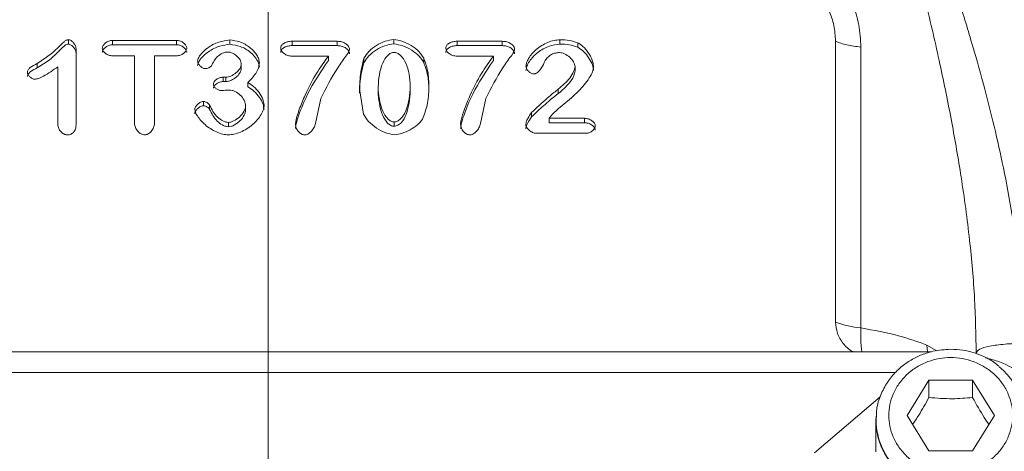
# Model space of a CAD drawing. Header units: inches. Extents: x 0.3 to 33.9, y 0.2 to 21.7.
# Tile 15 of 25: x 23.4 to 25.8, y 9.6 to 10.6. Entities that reach past the tile are written whole.
import ezdxf

# ---------------------------------------------------------------- set-up
doc = ezdxf.new("R2010")
doc.units = ezdxf.units.IN
doc.header["$MEASUREMENT"] = 0
doc.layers.add('SLD-0', color=7, linetype='Continuous', lineweight=15)

msp = doc.modelspace()

# ---------------------------------------------------------------- linework, layer by layer
at = {"color": 7, "linetype": 'Continuous', "lineweight": 15}
for p, q in [((23.52961, 10.58723), (23.52961, 10.59798)), ((23.6388, 10.59654), (23.79706, 10.59654)), ((23.6388, 10.58579), (23.6388, 10.59654)), ((23.79706, 10.58579), (23.79706, 10.59654)), ((23.92875, 10.58687), (23.92875, 10.59762)), ((24.08255, 10.59436), (24.19427, 10.59436)), ((24.08255, 10.58361), (24.08255, 10.59436)), ((24.19427, 10.58361), (24.19427, 10.59436)), ((24.33411, 10.5876), (24.33411, 10.59835)), ((24.49062, 10.59436), (24.60234, 10.59436)), ((24.49062, 10.58361), (24.49062, 10.59436)), ((24.60234, 10.58361), (24.60234, 10.59436)), ((24.74489, 10.58723), (24.74489, 10.59798)), ((24.78872, 10.57981), (24.78872, 10.59056)), ((25.42616, 9.901), (25.42616, 10.59431)), ((23.5492, 10.5739), (23.5492, 10.39465)), ((23.79706, 10.58579), (23.6388, 10.58579)), ((24.19427, 10.58361), (24.08255, 10.58361)), ((24.60234, 10.58361), (24.49062, 10.58361)), ((25.48898, 10.57993), (25.48898, 9.88662)), ((23.69311, 10.55815), (23.6388, 10.55815)), ((23.69311, 10.39139), (23.69311, 10.55815)), ((23.74276, 10.55815), (23.74276, 10.39139)), ((23.79706, 10.55815), (23.74276, 10.55815)), ((24.17235, 10.55761), (24.08255, 10.55761)), ((24.17235, 10.54686), (24.17235, 10.55761)), ((24.26041, 10.54142), (24.26041, 10.55217)), ((24.40819, 10.54197), (24.40819, 10.55272)), ((24.58042, 10.55761), (24.49062, 10.55761)), ((24.58042, 10.54686), (24.58042, 10.55761)), ((23.45261, 10.53932), (23.45261, 10.52857)), ((23.50362, 10.38849), (23.50362, 10.53099)), ((23.95707, 10.52766), (23.95707, 10.53841)), ((24.78213, 10.53171), (24.78213, 10.52096)), ((23.91246, 10.50564), (23.91925, 10.50564)), ((23.91246, 10.49489), (23.91246, 10.50564)), ((23.91925, 10.49489), (23.91246, 10.49489)), ((23.91925, 10.49489), (23.91925, 10.50564)), ((23.97356, 10.48185), (23.97356, 10.4926)), ((24.25944, 10.4142), (24.24935, 10.47703)), ((24.29532, 10.48156), (24.29532, 10.47081)), ((24.37503, 10.47208), (24.37503, 10.48283)), ((24.74062, 10.46501), (24.74062, 10.47576)), ((23.86397, 10.43496), (23.86397, 10.44571)), ((24.15373, 10.45295), (24.14074, 10.39139)), ((24.5618, 10.45295), (24.54881, 10.39139)), ((23.87871, 10.42608), (23.87871, 10.43684)), ((23.96774, 10.42391), (23.96774, 10.43466)), ((24.67468, 10.4078), (24.67468, 10.41855)), ((23.92546, 10.38317), (23.92546, 10.39392)), ((24.33508, 10.38444), (24.33508, 10.39519)), ((24.72627, 10.4142), (24.71793, 10.40406)), ((24.71793, 10.40406), (24.8054, 10.40406)), ((24.71793, 10.39331), (24.71793, 10.40406)), ((24.8054, 10.39331), (24.8054, 10.40406)), ((24.8054, 10.39331), (24.71793, 10.39331)), ((24.81025, 10.36712), (24.6869, 10.36712)), ((25.66319, 9.82776), (22.38271, 9.82776)), ((25.70536, 9.82665), (25.70536, 9.82655)), ((25.60298, 9.67046), (25.65698, 9.75778)), ((25.65698, 9.75778), (25.76498, 9.75778)), ((25.65698, 9.75778), (25.65698, 9.71478)), ((25.76498, 9.75778), (25.81898, 9.67046)), ((25.76498, 9.75778), (25.76498, 9.71478)), ((25.53629, 9.71633), (25.37437, 9.57782)), ((25.52598, 9.65899), (25.52626, 9.66851)), ((25.65698, 9.58314), (25.60298, 9.67046)), ((25.81898, 9.67046), (25.76498, 9.58314)), ((25.52598, 9.65899), (25.52598, 9.58087)), ((25.76498, 9.58314), (25.65698, 9.58314))]:
    msp.add_line(p, q, dxfattribs=at)
at = {"color": 8, "linetype": 'Continuous', "lineweight": 15}
for p, q in [((25.65354, 9.82776), (25.6519, 9.84428)), ((25.6519, 9.84428), (25.67639, 9.82989)), ((25.57408, 9.77642), (22.47164, 9.77642))]:
    msp.add_line(p, q, dxfattribs=at)
at = {"color": 7, "linetype": 'Continuous', "lineweight": 15}
for centre, radius, start, end in [((25.50395, 10.09639), 0.2103, 248.28917, 265.91773), ((25.72184, 9.65775), 0.17181, 266.37718, 50.5268)]:
    msp.add_arc(centre, radius, start, end, dxfattribs=at)
at = {"color": 8, "linetype": 'Continuous', "lineweight": 15}
msp.add_arc((25.70364, 9.66386), 0.17773, 181.56841, 272.36636, dxfattribs=at)
at = {"color": 7, "linetype": 'Continuous', "lineweight": 15}
for points, knots in [([(25.77398, 9.82516), (25.77314, 9.86956), (25.77138, 9.96234), (25.75814, 10.10741), (25.73862, 10.25263), (25.71353, 10.39741), (25.68423, 10.54129), (25.65278, 10.67709), (25.62067, 10.80454), (25.58883, 10.92341), (25.55425, 11.04567), (25.51809, 11.16818), (25.48288, 11.28336), (25.44591, 11.40144), (25.42103, 11.47888), (25.40724, 11.52178)], [0, 0, 0, 0, 0.0753269, 0.1574416, 0.2464061, 0.3233279, 0.4064831, 0.4958879, 0.5610874, 0.6317093, 0.7077562, 0.7810967, 0.8543893, 0.9193236, 1, 1, 1, 1]), ([(25.40724, 11.52178), (25.42745, 11.47563), (25.46583, 11.38798), (25.52187, 11.25542), (25.57587, 11.12311), (25.62921, 10.98603), (25.67988, 10.84755), (25.72395, 10.71779), (25.761, 10.59896), (25.79186, 10.49039), (25.81872, 10.3852), (25.85062, 10.24116), (25.88173, 10.06201), (25.88719, 9.91747), (25.88979, 9.8485)], [0, 0, 0, 0, 0.0893642, 0.1696891, 0.2512273, 0.3366563, 0.422023, 0.5024829, 0.5690182, 0.632461, 0.6930609, 0.7522321, 0.881791, 1, 1, 1, 1]), ([(25.48898, 10.57993), (25.48794, 10.59839), (25.48589, 10.63488), (25.46909, 10.68743), (25.44415, 10.73489), (25.41929, 10.75923), (25.40724, 10.77102)], [0, 0, 0, 0, 0.2645333, 0.5226951, 0.7686561, 1, 1, 1, 1]), ([(25.42616, 10.59431), (25.42537, 10.60744), (25.42382, 10.63301), (25.41148, 10.66857), (25.39357, 10.69991), (25.37532, 10.71495), (25.36646, 10.72224)], [0, 0, 0, 0, 0.2723168, 0.5306622, 0.7723771, 1, 1, 1, 1]), ([(23.45261, 10.53932), (23.47024, 10.55107), (23.49432, 10.56712), (23.51475, 10.58977), (23.52331, 10.59644), (23.52707, 10.59783), (23.52876, 10.59793), (23.52961, 10.59798)], [0, 0, 0, 0, 0.644533, 0.8802753, 0.9495006, 0.9748269, 1, 1, 1, 1]), ([(23.52961, 10.59798), (23.53074, 10.59786), (23.53317, 10.5976), (23.53795, 10.59514), (23.54319, 10.5902), (23.54798, 10.58264), (23.54879, 10.57679), (23.5492, 10.5739)], [0, 0, 0, 0, 0.0972779, 0.209328, 0.4604024, 0.733535, 1, 1, 1, 1]), ([(23.61359, 10.57734), (23.61371, 10.57846), (23.61396, 10.58084), (23.61642, 10.58551), (23.62149, 10.59067), (23.62945, 10.59538), (23.6357, 10.59615), (23.6388, 10.59654)], [0, 0, 0, 0, 0.1021748, 0.2169276, 0.4674511, 0.7357874, 1, 1, 1, 1]), ([(23.79706, 10.59654), (23.80029, 10.59615), (23.80669, 10.59538), (23.81474, 10.59057), (23.81971, 10.58536), (23.8221, 10.58075), (23.82235, 10.57843), (23.82247, 10.57734)], [0, 0, 0, 0, 0.27302122, 0.54198514, 0.78942228, 0.9009549, 1, 1, 1, 1]), ([(23.84923, 10.54529), (23.84966, 10.54747), (23.85071, 10.55276), (23.85842, 10.56461), (23.87454, 10.57961), (23.89983, 10.59341), (23.91944, 10.59627), (23.92875, 10.59762)], [0, 0, 0, 0, 0.06869712, 0.16668493, 0.42529162, 0.72734336, 1, 1, 1, 1]), ([(23.92875, 10.59762), (23.93709, 10.59642), (23.95504, 10.59383), (23.97869, 10.5802), (23.9937, 10.56415), (24.00065, 10.5505), (24.0015, 10.54402), (24.00187, 10.54113)], [0, 0, 0, 0, 0.2462362, 0.5305018, 0.7955573, 0.908656, 1, 1, 1, 1]), ([(24.05463, 10.57734), (24.05475, 10.5786), (24.055, 10.58116), (24.057, 10.58461), (24.05992, 10.58757), (24.06498, 10.59086), (24.07265, 10.59369), (24.07921, 10.59414), (24.08255, 10.59436)], [0, 0, 0, 0, 0.1102494, 0.2235478, 0.3365094, 0.4620215, 0.7264509, 1, 1, 1, 1]), ([(24.19427, 10.59436), (24.19818, 10.59404), (24.2057, 10.59343), (24.21553, 10.58893), (24.22159, 10.58339), (24.22433, 10.57815), (24.22459, 10.57542), (24.22472, 10.57408)], [0, 0, 0, 0, 0.2857989, 0.5501972, 0.7857718, 0.8955946, 1, 1, 1, 1]), ([(24.26041, 10.55217), (24.26408, 10.55802), (24.27193, 10.57052), (24.29083, 10.58419), (24.31155, 10.59533), (24.32691, 10.59738), (24.33411, 10.59835)], [0, 0, 0, 0, 0.2339954, 0.4999389, 0.7659309, 1, 1, 1, 1]), ([(24.33411, 10.59835), (24.34098, 10.59741), (24.35619, 10.59534), (24.37714, 10.58437), (24.39618, 10.57058), (24.40444, 10.5583), (24.40819, 10.55272)], [0, 0, 0, 0, 0.22470979, 0.49735243, 0.77132472, 1, 1, 1, 1]), ([(24.46269, 10.57734), (24.46282, 10.5786), (24.46306, 10.58116), (24.46507, 10.58461), (24.46799, 10.58757), (24.47305, 10.59086), (24.48071, 10.59369), (24.48728, 10.59414), (24.49062, 10.59436)], [0, 0, 0, 0, 0.1102493, 0.2235467, 0.3365081, 0.4620201, 0.7264511, 1, 1, 1, 1]), ([(24.60234, 10.59436), (24.60624, 10.59404), (24.61377, 10.59343), (24.6236, 10.58893), (24.62966, 10.58339), (24.6324, 10.57815), (24.63266, 10.57542), (24.63279, 10.57408)], [0, 0, 0, 0, 0.2858003, 0.5501983, 0.7857726, 0.8955945, 1, 1, 1, 1]), ([(24.66091, 10.53298), (24.66133, 10.5358), (24.66231, 10.54244), (24.66975, 10.55721), (24.68593, 10.57614), (24.70907, 10.58981), (24.72962, 10.59673), (24.74, 10.59758), (24.74489, 10.59798)], [0, 0, 0, 0, 0.0779293, 0.1834531, 0.4437081, 0.7333568, 0.8744435, 1, 1, 1, 1]), ([(24.74489, 10.59798), (24.75289, 10.59776), (24.76791, 10.59735), (24.78209, 10.59272), (24.78872, 10.59056)], [0, 0, 0, 0, 0.5323401, 1, 1, 1, 1]), ([(24.78872, 10.59056), (24.79329, 10.58766), (24.80373, 10.58102), (24.81537, 10.56594), (24.82513, 10.54962), (24.82719, 10.53782), (24.82809, 10.53262)], [0, 0, 0, 0, 0.2172169, 0.4966142, 0.778157, 1, 1, 1, 1]), ([(25.42616, 10.59431), (25.43503, 10.59102), (25.45277, 10.58443), (25.47691, 10.58143), (25.48898, 10.57993)], [0, 0, 0, 0, 0.4999993, 1, 1, 1, 1]), ([(23.52961, 10.58723), (23.52818, 10.58707), (23.52483, 10.58668), (23.51982, 10.58306), (23.5155, 10.57912), (23.51101, 10.57469), (23.5009, 10.56463), (23.4832, 10.54672), (23.46321, 10.53486), (23.45261, 10.52857)], [0, 0, 0, 0, 0.0422147, 0.0995358, 0.1832539, 0.2246723, 0.2946213, 0.6258949, 1, 1, 1, 1]), ([(23.5492, 10.56315), (23.54881, 10.56599), (23.54802, 10.57171), (23.5434, 10.57915), (23.53827, 10.58414), (23.53344, 10.58679), (23.53083, 10.58709), (23.52961, 10.58723)], [0, 0, 0, 0, 0.2618391, 0.5273231, 0.7756385, 0.8950252, 1, 1, 1, 1]), ([(23.6388, 10.58579), (23.63576, 10.58541), (23.62963, 10.58467), (23.62177, 10.58011), (23.61666, 10.57505), (23.61401, 10.57032), (23.61372, 10.56779), (23.61359, 10.56659)], [0, 0, 0, 0, 0.2594319, 0.5216736, 0.7693437, 0.8904624, 1, 1, 1, 1]), ([(23.6388, 10.55815), (23.63561, 10.55853), (23.62928, 10.55929), (23.62128, 10.56406), (23.61633, 10.56926), (23.61395, 10.57389), (23.6137, 10.57624), (23.61359, 10.57734)], [0, 0, 0, 0, 0.270764, 0.5386622, 0.7864303, 0.8991141, 1, 1, 1, 1]), ([(23.82247, 10.56659), (23.82234, 10.5677), (23.82207, 10.57007), (23.81964, 10.57472), (23.81461, 10.57992), (23.80658, 10.58466), (23.80024, 10.58541), (23.79706, 10.58579)], [0, 0, 0, 0, 0.1010035, 0.2150905, 0.4629647, 0.7312526, 1, 1, 1, 1]), ([(23.82247, 10.57734), (23.82235, 10.57624), (23.8221, 10.57389), (23.81969, 10.56925), (23.81467, 10.56406), (23.80662, 10.55929), (23.80026, 10.55853), (23.79706, 10.55815)], [0, 0, 0, 0, 0.1002435, 0.2129959, 0.4610144, 0.7294667, 1, 1, 1, 1]), ([(23.92875, 10.58687), (23.92042, 10.58574), (23.90157, 10.5832), (23.87603, 10.56998), (23.85891, 10.55456), (23.85072, 10.54209), (23.84966, 10.53671), (23.84923, 10.53454)], [0, 0, 0, 0, 0.2440689, 0.5517711, 0.8305434, 0.9315826, 1, 1, 1, 1]), ([(23.9241, 10.56775), (23.92186, 10.56758), (23.91719, 10.56725), (23.90799, 10.56397), (23.89397, 10.55425), (23.88743, 10.54181), (23.88317, 10.53371)], [0, 0, 0, 0, 0.11610676, 0.24211697, 0.50646309, 1, 1, 1, 1]), ([(23.95707, 10.53841), (23.9569, 10.53997), (23.95653, 10.54334), (23.95317, 10.55011), (23.94659, 10.55803), (23.93783, 10.56413), (23.93001, 10.56726), (23.92599, 10.56759), (23.9241, 10.56775)], [0, 0, 0, 0, 0.1019944, 0.2215042, 0.484118, 0.7538319, 0.8838115, 1, 1, 1, 1]), ([(24.00187, 10.53038), (24.00157, 10.53294), (24.00088, 10.5388), (23.9947, 10.55194), (23.98023, 10.56831), (23.95626, 10.58275), (23.93753, 10.58556), (23.92875, 10.58687)], [0, 0, 0, 0, 0.0809138, 0.1849494, 0.4462579, 0.7404873, 1, 1, 1, 1]), ([(24.08255, 10.58361), (24.07926, 10.58339), (24.07276, 10.58296), (24.06517, 10.58019), (24.0601, 10.57696), (24.05712, 10.57402), (24.05501, 10.57053), (24.05475, 10.56789), (24.05463, 10.56659)], [0, 0, 0, 0, 0.2695177, 0.5323038, 0.6566807, 0.769843, 0.8864057, 1, 1, 1, 1]), ([(24.08255, 10.55761), (24.07908, 10.55795), (24.07222, 10.55863), (24.06328, 10.56315), (24.05765, 10.56849), (24.05501, 10.57349), (24.05475, 10.57609), (24.05463, 10.57734)], [0, 0, 0, 0, 0.2731398, 0.5386053, 0.7815697, 0.8947165, 1, 1, 1, 1]), ([(24.22472, 10.57408), (24.22453, 10.57323), (24.22323, 10.56724), (24.21166, 10.55264), (24.18523, 10.51523), (24.16683, 10.47885), (24.15373, 10.45295)], [0, 0, 0, 0, 0.01875589, 0.13223815, 0.38200688, 1, 1, 1, 1]), ([(24.22472, 10.56333), (24.22455, 10.56486), (24.22421, 10.56802), (24.22078, 10.57366), (24.21415, 10.57898), (24.20457, 10.58287), (24.1977, 10.58336), (24.19427, 10.58361)], [0, 0, 0, 0, 0.1195444, 0.2475836, 0.497344, 0.7485787, 1, 1, 1, 1]), ([(24.33411, 10.5876), (24.32671, 10.58659), (24.31146, 10.5845), (24.29094, 10.57347), (24.27215, 10.55999), (24.2642, 10.54742), (24.26041, 10.54142)], [0, 0, 0, 0, 0.2406542, 0.4964847, 0.7595641, 1, 1, 1, 1]), ([(24.29532, 10.48156), (24.297, 10.50167), (24.29931, 10.52931), (24.31515, 10.5568), (24.32503, 10.56435), (24.33061, 10.56639), (24.33334, 10.56657), (24.33469, 10.56666)], [0, 0, 0, 0, 0.6059301, 0.8324419, 0.922509, 0.9619484, 1, 1, 1, 1]), ([(24.40819, 10.54197), (24.40471, 10.54723), (24.39695, 10.55893), (24.37869, 10.57263), (24.35758, 10.58418), (24.34161, 10.5865), (24.33411, 10.5876)], [0, 0, 0, 0, 0.2145592, 0.4774394, 0.7543919, 1, 1, 1, 1]), ([(24.33469, 10.56666), (24.33602, 10.56657), (24.33873, 10.5664), (24.34429, 10.56446), (24.35456, 10.55715), (24.36546, 10.53907), (24.37339, 10.51263), (24.37447, 10.49291), (24.37503, 10.48283)], [0, 0, 0, 0, 0.0378363, 0.0772054, 0.1668865, 0.3993523, 0.692891, 1, 1, 1, 1]), ([(24.49062, 10.58361), (24.48733, 10.58339), (24.48083, 10.58296), (24.47324, 10.58019), (24.46817, 10.57696), (24.46519, 10.57402), (24.46308, 10.57053), (24.46282, 10.56789), (24.46269, 10.56659)], [0, 0, 0, 0, 0.26951745, 0.53230503, 0.65668187, 0.76984262, 0.8864061, 1, 1, 1, 1]), ([(24.49062, 10.55761), (24.48714, 10.55795), (24.48028, 10.55863), (24.47135, 10.56315), (24.46572, 10.56849), (24.46308, 10.57349), (24.46282, 10.57609), (24.46269, 10.57734)], [0, 0, 0, 0, 0.2731398, 0.5386053, 0.7815684, 0.8947168, 1, 1, 1, 1]), ([(24.63279, 10.57408), (24.6326, 10.57323), (24.6313, 10.56724), (24.61973, 10.55264), (24.5933, 10.51523), (24.5749, 10.47885), (24.5618, 10.45295)], [0, 0, 0, 0, 0.018756, 0.13223803, 0.38200705, 1, 1, 1, 1]), ([(24.63279, 10.56333), (24.63262, 10.56486), (24.63227, 10.56802), (24.62885, 10.57366), (24.62222, 10.57898), (24.61264, 10.58287), (24.60577, 10.58336), (24.60234, 10.58361)], [0, 0, 0, 0, 0.1195446, 0.2475838, 0.4973441, 0.7485788, 1, 1, 1, 1]), ([(24.74489, 10.58723), (24.73607, 10.58602), (24.71616, 10.58329), (24.68943, 10.56793), (24.67181, 10.54942), (24.66287, 10.53356), (24.66152, 10.52574), (24.66091, 10.52223)], [0, 0, 0, 0, 0.2274147, 0.5135502, 0.7830557, 0.9026468, 1, 1, 1, 1]), ([(24.74392, 10.5663), (24.74042, 10.5661), (24.73362, 10.56572), (24.72408, 10.56214), (24.71571, 10.55637), (24.71155, 10.55111), (24.7094, 10.54837)], [0, 0, 0, 0, 0.253287, 0.4931603, 0.7366252, 1, 1, 1, 1]), ([(24.78213, 10.53171), (24.78192, 10.53354), (24.78146, 10.53754), (24.77742, 10.5457), (24.76949, 10.55524), (24.75895, 10.56222), (24.75013, 10.56573), (24.74587, 10.56612), (24.74392, 10.5663)], [0, 0, 0, 0, 0.10294933, 0.22558775, 0.50062788, 0.77564151, 0.89724585, 1, 1, 1, 1]), ([(24.78872, 10.57981), (24.78209, 10.58197), (24.76791, 10.5866), (24.75289, 10.58701), (24.74489, 10.58723)], [0, 0, 0, 0, 0.4676695, 1, 1, 1, 1]), ([(24.82809, 10.52187), (24.82732, 10.5266), (24.82553, 10.53759), (24.81641, 10.55363), (24.80481, 10.56935), (24.79371, 10.57657), (24.78872, 10.57981)], [0, 0, 0, 0, 0.2014774, 0.4685666, 0.7611319, 1, 1, 1, 1]), ([(23.86708, 10.52683), (23.86619, 10.52693), (23.86422, 10.52716), (23.8602, 10.5291), (23.85537, 10.53281), (23.85156, 10.53767), (23.84955, 10.54202), (23.84934, 10.54425), (23.84923, 10.54529)], [0, 0, 0, 0, 0.0933212, 0.2081035, 0.4716916, 0.7482992, 0.8818438, 1, 1, 1, 1]), ([(24.00187, 10.54113), (24.00125, 10.53685), (23.99992, 10.52766), (23.99105, 10.51043), (23.98051, 10.49969), (23.97356, 10.4926)], [0, 0, 0, 0, 0.22859432, 0.49125686, 1, 1, 1, 1]), ([(24.09109, 10.3894), (24.09151, 10.39271), (24.0931, 10.40531), (24.10149, 10.42946), (24.11734, 10.46819), (24.14008, 10.51292), (24.16211, 10.54342), (24.17235, 10.55761)], [0, 0, 0, 0, 0.0538461, 0.2044377, 0.4070231, 0.7240764, 1, 1, 1, 1]), ([(24.17235, 10.54686), (24.154, 10.51971), (24.12475, 10.47644), (24.10257, 10.4221), (24.09308, 10.3934), (24.09161, 10.38254), (24.09109, 10.37864)], [0, 0, 0, 0, 0.5165778, 0.8234871, 0.9366474, 1, 1, 1, 1]), ([(24.24935, 10.47703), (24.25007, 10.49262), (24.25124, 10.51803), (24.25785, 10.54266), (24.26041, 10.55217)], [0, 0, 0, 0, 0.6137, 1, 1, 1, 1]), ([(24.26041, 10.54142), (24.25793, 10.53222), (24.25328, 10.51488), (24.25025, 10.48962), (24.24964, 10.47376), (24.24935, 10.46628)], [0, 0, 0, 0, 0.3740028, 0.7046104, 1, 1, 1, 1]), ([(24.40819, 10.55272), (24.41191, 10.54244), (24.42045, 10.51882), (24.4208, 10.49385), (24.42099, 10.47975)], [0, 0, 0, 0, 0.4354017, 1, 1, 1, 1]), ([(24.42099, 10.469), (24.4208, 10.4831), (24.42045, 10.50807), (24.41191, 10.53169), (24.40819, 10.54197)], [0, 0, 0, 0, 0.5645929, 1, 1, 1, 1]), ([(24.49916, 10.3894), (24.49958, 10.39271), (24.50117, 10.40531), (24.50955, 10.42946), (24.52541, 10.46819), (24.54815, 10.51292), (24.57017, 10.54342), (24.58042, 10.55761)], [0, 0, 0, 0, 0.0538461, 0.2044376, 0.4070229, 0.7240764, 1, 1, 1, 1]), ([(24.58042, 10.54686), (24.56207, 10.51971), (24.53282, 10.47644), (24.51064, 10.4221), (24.50115, 10.3934), (24.49968, 10.38254), (24.49916, 10.37864)], [0, 0, 0, 0, 0.5165778, 0.8234871, 0.9366475, 1, 1, 1, 1]), ([(24.7094, 10.54837), (24.70922, 10.54807), (24.70888, 10.54751), (24.70555, 10.54067), (24.70051, 10.52988), (24.6922, 10.51882), (24.68584, 10.51478), (24.68262, 10.51375), (24.68106, 10.51366), (24.6803, 10.51361)], [0, 0, 0, 0, 0.0227822, 0.0417002, 0.4908238, 0.7944735, 0.9050599, 0.9536812, 1, 1, 1, 1]), ([(23.42836, 10.51777), (23.42846, 10.51873), (23.42865, 10.52073), (23.43073, 10.52491), (23.43801, 10.53234), (23.44653, 10.53641), (23.45261, 10.53932)], [0, 0, 0, 0, 0.0881881, 0.1840605, 0.4180155, 1, 1, 1, 1]), ([(23.45261, 10.52857), (23.447, 10.52588), (23.43868, 10.52189), (23.43115, 10.51479), (23.4287, 10.51024), (23.42847, 10.50806), (23.42836, 10.50702)], [0, 0, 0, 0, 0.5390815, 0.7997153, 0.904516, 1, 1, 1, 1]), ([(23.44621, 10.50039), (23.44529, 10.50049), (23.44327, 10.50072), (23.43919, 10.50268), (23.43443, 10.50633), (23.4307, 10.51095), (23.4287, 10.5149), (23.42847, 10.51687), (23.42836, 10.51777)], [0, 0, 0, 0, 0.1001905, 0.2219158, 0.4938478, 0.7690283, 0.8947238, 1, 1, 1, 1]), ([(23.50362, 10.53099), (23.49202, 10.52301), (23.47667, 10.51244), (23.45701, 10.5022), (23.44929, 10.50091), (23.44621, 10.50039)], [0, 0, 0, 0, 0.649394, 0.8597321, 1, 1, 1, 1]), ([(23.88317, 10.53371), (23.88291, 10.53329), (23.88233, 10.53238), (23.88021, 10.53067), (23.87665, 10.52891), (23.87198, 10.52721), (23.86864, 10.52695), (23.86708, 10.52683)], [0, 0, 0, 0, 0.0841682, 0.1854737, 0.4534819, 0.7436727, 1, 1, 1, 1]), ([(23.91925, 10.50564), (23.92126, 10.5058), (23.92557, 10.50614), (23.93423, 10.50928), (23.94442, 10.51555), (23.95241, 10.52428), (23.95645, 10.53228), (23.95687, 10.53644), (23.95707, 10.53841)], [0, 0, 0, 0, 0.1084355, 0.2321951, 0.4964578, 0.7600608, 0.8861787, 1, 1, 1, 1]), ([(23.95707, 10.52766), (23.95686, 10.52563), (23.95641, 10.52133), (23.9523, 10.51344), (23.94458, 10.50501), (23.93472, 10.49881), (23.92604, 10.49546), (23.92141, 10.49507), (23.91925, 10.49489)], [0, 0, 0, 0, 0.1172511, 0.2479509, 0.4988169, 0.7501576, 0.8835739, 1, 1, 1, 1]), ([(24.6803, 10.51361), (24.67924, 10.51371), (24.67695, 10.51391), (24.67239, 10.51584), (24.66715, 10.51971), (24.6632, 10.52487), (24.66122, 10.52948), (24.66101, 10.53185), (24.66091, 10.53298)], [0, 0, 0, 0, 0.1046534, 0.2243922, 0.4838876, 0.751093, 0.8813394, 1, 1, 1, 1]), ([(24.82809, 10.53262), (24.82737, 10.52802), (24.82577, 10.51779), (24.81386, 10.49634), (24.79013, 10.46914), (24.76133, 10.44442), (24.73895, 10.42619), (24.7299, 10.41763), (24.72627, 10.4142)], [0, 0, 0, 0, 0.0897198, 0.199168, 0.4624121, 0.7667931, 0.9065456, 1, 1, 1, 1]), ([(24.74062, 10.47576), (24.75089, 10.48441), (24.76604, 10.49718), (24.77729, 10.51589), (24.78142, 10.5256), (24.78191, 10.52987), (24.78213, 10.53171)], [0, 0, 0, 0, 0.55221073, 0.81534205, 0.91996322, 1, 1, 1, 1]), ([(24.78213, 10.52096), (24.78188, 10.51912), (24.78049, 10.50853), (24.76707, 10.48787), (24.75041, 10.47347), (24.74062, 10.46501)], [0, 0, 0, 0, 0.0802795, 0.45990593, 1, 1, 1, 1]), ([(23.88841, 10.48898), (23.88853, 10.48993), (23.88877, 10.49197), (23.89111, 10.49601), (23.89592, 10.50053), (23.90351, 10.50465), (23.90946, 10.50531), (23.91246, 10.50564)], [0, 0, 0, 0, 0.09439228, 0.20288329, 0.44859486, 0.7215156, 1, 1, 1, 1]), ([(23.91246, 10.49489), (23.90952, 10.49457), (23.9037, 10.49394), (23.8962, 10.48996), (23.89135, 10.48553), (23.88883, 10.48144), (23.88854, 10.47926), (23.88841, 10.47823)], [0, 0, 0, 0, 0.2726184, 0.5401537, 0.7828532, 0.898231, 1, 1, 1, 1]), ([(23.97356, 10.4926), (23.97846, 10.48943), (23.9891, 10.48256), (24.00125, 10.46807), (24.01096, 10.45263), (24.01286, 10.44154), (24.0137, 10.43665)], [0, 0, 0, 0, 0.2390738, 0.5187817, 0.7878603, 1, 1, 1, 1]), ([(23.90781, 10.47269), (23.90665, 10.47276), (23.90426, 10.47292), (23.89962, 10.47448), (23.89443, 10.47767), (23.89058, 10.48208), (23.8887, 10.48601), (23.8885, 10.48802), (23.88841, 10.48898)], [0, 0, 0, 0, 0.1223741, 0.2538139, 0.5175012, 0.7718267, 0.8913468, 1, 1, 1, 1]), ([(23.9272, 10.47395), (23.92604, 10.47391), (23.92263, 10.47376), (23.91708, 10.47332), (23.91207, 10.47295), (23.90912, 10.47275), (23.90821, 10.4727), (23.90792, 10.47269), (23.90781, 10.47269)], [0, 0, 0, 0, 0.1793242, 0.5261317, 0.8598333, 0.9541023, 0.983097, 1, 1, 1, 1]), ([(23.96774, 10.43466), (23.96754, 10.43697), (23.96714, 10.44179), (23.96324, 10.45117), (23.95525, 10.46173), (23.94431, 10.46955), (23.93458, 10.47337), (23.92958, 10.47377), (23.9272, 10.47395)], [0, 0, 0, 0, 0.11691153, 0.24434174, 0.50556847, 0.76370463, 0.88730983, 1, 1, 1, 1]), ([(24.0137, 10.4259), (24.01295, 10.4305), (24.0112, 10.44115), (24.00184, 10.45652), (23.98964, 10.47138), (23.97863, 10.47855), (23.97356, 10.48185)], [0, 0, 0, 0, 0.1992139, 0.4620198, 0.7518252, 1, 1, 1, 1]), ([(24.33508, 10.39519), (24.33379, 10.39528), (24.33114, 10.39546), (24.3257, 10.39748), (24.31558, 10.40511), (24.29922, 10.43299), (24.29695, 10.46119), (24.29532, 10.48156)], [0, 0, 0, 0, 0.03605461, 0.07395519, 0.16184821, 0.39458908, 1, 1, 1, 1]), ([(24.33508, 10.38444), (24.3336, 10.38456), (24.33053, 10.38482), (24.32479, 10.38731), (24.31478, 10.39541), (24.29915, 10.42316), (24.29692, 10.4509), (24.29532, 10.47081)], [0, 0, 0, 0, 0.04110475, 0.08582108, 0.17447109, 0.40774316, 1, 1, 1, 1]), ([(24.37503, 10.48283), (24.37349, 10.46223), (24.37136, 10.43369), (24.35497, 10.40536), (24.3447, 10.39755), (24.33912, 10.39547), (24.3364, 10.39528), (24.33508, 10.39519)], [0, 0, 0, 0, 0.603604, 0.8361499, 0.9251038, 0.9634699, 1, 1, 1, 1]), ([(24.37503, 10.47208), (24.37355, 10.45225), (24.37149, 10.42447), (24.35625, 10.39634), (24.34614, 10.38769), (24.34001, 10.38487), (24.33667, 10.38458), (24.33508, 10.38444)], [0, 0, 0, 0, 0.5816993, 0.8148485, 0.9080188, 0.9559638, 1, 1, 1, 1]), ([(24.42099, 10.47975), (24.42028, 10.46529), (24.41897, 10.43862), (24.40958, 10.41343), (24.40529, 10.40189)], [0, 0, 0, 0, 0.5420006, 1, 1, 1, 1]), ([(24.67468, 10.41855), (24.68739, 10.43026), (24.70556, 10.447), (24.72764, 10.46602), (24.73712, 10.47313), (24.74062, 10.47576)], [0, 0, 0, 0, 0.5948471, 0.8502495, 1, 1, 1, 1]), ([(23.84206, 10.42561), (23.84217, 10.42675), (23.84242, 10.42918), (23.84472, 10.43395), (23.84924, 10.43932), (23.85513, 10.44334), (23.86022, 10.44538), (23.86278, 10.4456), (23.86397, 10.44571)], [0, 0, 0, 0, 0.1109338, 0.2365771, 0.5022594, 0.7675596, 0.8914149, 1, 1, 1, 1]), ([(23.86397, 10.44571), (23.86535, 10.44549), (23.86842, 10.445), (23.87262, 10.4428), (23.87587, 10.44051), (23.87791, 10.43845), (23.87847, 10.43733), (23.87871, 10.43684)], [0, 0, 0, 0, 0.22996824, 0.51002065, 0.78403324, 0.90329369, 1, 1, 1, 1]), ([(24.74062, 10.46501), (24.73404, 10.45988), (24.72152, 10.45013), (24.6996, 10.43097), (24.6844, 10.41684), (24.67468, 10.4078)], [0, 0, 0, 0, 0.2855429, 0.5430031, 1, 1, 1, 1]), ([(23.86397, 10.43496), (23.86279, 10.43485), (23.86026, 10.43462), (23.85529, 10.43267), (23.84955, 10.42881), (23.845, 10.42358), (23.84248, 10.41874), (23.84219, 10.4161), (23.84206, 10.41486)], [0, 0, 0, 0, 0.1075336, 0.2300757, 0.4839192, 0.7438738, 0.8790022, 1, 1, 1, 1]), ([(23.92507, 10.36314), (23.92038, 10.36361), (23.91025, 10.36463), (23.89012, 10.37234), (23.86756, 10.38647), (23.85145, 10.40466), (23.84368, 10.41789), (23.84251, 10.42345), (23.84206, 10.42561)], [0, 0, 0, 0, 0.1250013, 0.2703753, 0.5743475, 0.8391265, 0.9373795, 1, 1, 1, 1]), ([(23.87871, 10.42608), (23.87849, 10.42656), (23.87799, 10.42758), (23.8761, 10.42962), (23.87296, 10.43182), (23.86871, 10.43414), (23.86554, 10.43468), (23.86397, 10.43496)], [0, 0, 0, 0, 0.0909395, 0.1978918, 0.4723455, 0.7380702, 1, 1, 1, 1]), ([(23.87871, 10.43684), (23.88131, 10.43143), (23.88644, 10.42071), (23.89769, 10.40723), (23.90883, 10.39861), (23.9184, 10.39453), (23.92319, 10.39412), (23.92546, 10.39392)], [0, 0, 0, 0, 0.2762881, 0.5474024, 0.7912109, 0.9013538, 1, 1, 1, 1]), ([(23.92546, 10.38317), (23.92296, 10.38341), (23.91763, 10.38392), (23.90784, 10.38852), (23.89205, 10.40095), (23.88415, 10.41584), (23.87871, 10.42608)], [0, 0, 0, 0, 0.1089681, 0.2325742, 0.472211, 1, 1, 1, 1]), ([(24.0137, 10.43665), (24.01324, 10.4331), (24.01218, 10.42505), (24.00376, 10.40783), (23.98589, 10.38679), (23.96113, 10.37186), (23.94004, 10.36448), (23.92977, 10.36356), (23.92507, 10.36314)], [0, 0, 0, 0, 0.0899639, 0.2040791, 0.4729744, 0.7573742, 0.8889175, 1, 1, 1, 1]), ([(23.92546, 10.39392), (23.92747, 10.39413), (23.93196, 10.39459), (23.94148, 10.39864), (23.95319, 10.40677), (23.9622, 10.41791), (23.96695, 10.42761), (23.96749, 10.43245), (23.96774, 10.43466)], [0, 0, 0, 0, 0.0933055, 0.207442, 0.4782056, 0.7603885, 0.8903371, 1, 1, 1, 1]), ([(23.96774, 10.42391), (23.96754, 10.42195), (23.96711, 10.41769), (23.96314, 10.4087), (23.95491, 10.39773), (23.94344, 10.38902), (23.93322, 10.38415), (23.92787, 10.38348), (23.92546, 10.38317)], [0, 0, 0, 0, 0.0971037, 0.2110089, 0.4767629, 0.7519844, 0.8880008, 1, 1, 1, 1]), ([(24.66033, 10.38885), (24.66076, 10.39095), (24.66182, 10.3961), (24.66638, 10.40627), (24.67142, 10.41372), (24.67468, 10.41855)], [0, 0, 0, 0, 0.194874, 0.4789027, 1, 1, 1, 1]), ([(23.5492, 10.39465), (23.54901, 10.39002), (23.54868, 10.38185), (23.54504, 10.37249), (23.54044, 10.36746), (23.53636, 10.36492), (23.53155, 10.36339), (23.52811, 10.36323), (23.52631, 10.36314)], [0, 0, 0, 0, 0.3213469, 0.5680576, 0.6741891, 0.7768151, 0.8832247, 1, 1, 1, 1]), ([(24.33546, 10.3635), (24.32825, 10.36465), (24.31245, 10.36716), (24.29127, 10.37965), (24.27156, 10.39457), (24.26329, 10.40796), (24.25944, 10.4142)], [0, 0, 0, 0, 0.2242788, 0.4915789, 0.763289, 1, 1, 1, 1]), ([(24.40529, 10.40189), (24.4013, 10.39707), (24.3927, 10.38666), (24.37462, 10.37548), (24.35552, 10.36617), (24.34177, 10.36434), (24.33546, 10.3635)], [0, 0, 0, 0, 0.2331066, 0.5036535, 0.7723116, 1, 1, 1, 1]), ([(24.67468, 10.4078), (24.67116, 10.40253), (24.66605, 10.39487), (24.6616, 10.38467), (24.6607, 10.38), (24.66033, 10.3781)], [0, 0, 0, 0, 0.5667423, 0.8238608, 1, 1, 1, 1]), ([(24.8054, 10.40406), (24.80872, 10.4037), (24.81533, 10.40298), (24.82385, 10.39847), (24.8293, 10.39344), (24.83196, 10.38886), (24.83223, 10.38651), (24.83236, 10.38541)], [0, 0, 0, 0, 0.27461401, 0.5462862, 0.79254225, 0.9025549, 1, 1, 1, 1]), ([(23.52631, 10.36314), (23.52501, 10.36326), (23.52223, 10.36352), (23.51676, 10.36595), (23.51065, 10.37099), (23.50501, 10.379), (23.50408, 10.38534), (23.50362, 10.38849)], [0, 0, 0, 0, 0.1021378, 0.2170264, 0.4678236, 0.735632, 1, 1, 1, 1]), ([(23.71812, 10.36314), (23.71671, 10.36327), (23.7137, 10.36356), (23.7077, 10.36626), (23.70094, 10.37183), (23.69465, 10.38075), (23.69362, 10.38785), (23.69311, 10.39139)], [0, 0, 0, 0, 0.09983, 0.2131465, 0.4631311, 0.7321182, 1, 1, 1, 1]), ([(23.74276, 10.39139), (23.74225, 10.38782), (23.74125, 10.38072), (23.73506, 10.37178), (23.72839, 10.36624), (23.72249, 10.36355), (23.71952, 10.36327), (23.71812, 10.36314)], [0, 0, 0, 0, 0.2711997, 0.5404963, 0.7890114, 0.9010066, 1, 1, 1, 1]), ([(24.11359, 10.36314), (24.11228, 10.36327), (24.10951, 10.36353), (24.10405, 10.36609), (24.09798, 10.37135), (24.09245, 10.37964), (24.09154, 10.38615), (24.09109, 10.3894)], [0, 0, 0, 0, 0.1002742, 0.2135246, 0.4629089, 0.7322821, 1, 1, 1, 1]), ([(24.14074, 10.39139), (24.13956, 10.38758), (24.13728, 10.38027), (24.13053, 10.37131), (24.12367, 10.36595), (24.11784, 10.3635), (24.11495, 10.36326), (24.11359, 10.36314)], [0, 0, 0, 0, 0.2925776, 0.5629352, 0.8001568, 0.905311, 1, 1, 1, 1]), ([(24.52165, 10.36314), (24.52035, 10.36327), (24.51758, 10.36353), (24.51212, 10.36609), (24.50605, 10.37135), (24.50051, 10.37964), (24.49961, 10.38615), (24.49916, 10.3894)], [0, 0, 0, 0, 0.1002724, 0.2135246, 0.462909, 0.7322823, 1, 1, 1, 1]), ([(24.54881, 10.39139), (24.54762, 10.38758), (24.54535, 10.38027), (24.5386, 10.37131), (24.53174, 10.36595), (24.52591, 10.3635), (24.52302, 10.36326), (24.52165, 10.36314)], [0, 0, 0, 0, 0.2925779, 0.5629354, 0.8001568, 0.9053093, 1, 1, 1, 1]), ([(24.6869, 10.36712), (24.68534, 10.36724), (24.68206, 10.36748), (24.67573, 10.36978), (24.66871, 10.37429), (24.66344, 10.3802), (24.66076, 10.38522), (24.66046, 10.38771), (24.66033, 10.38885)], [0, 0, 0, 0, 0.12331503, 0.25880757, 0.53145156, 0.78908257, 0.90332909, 1, 1, 1, 1]), ([(24.83236, 10.37466), (24.8322, 10.37587), (24.83185, 10.37847), (24.82888, 10.38318), (24.82328, 10.38808), (24.81493, 10.39231), (24.80858, 10.39298), (24.8054, 10.39331)], [0, 0, 0, 0, 0.1074997, 0.230482, 0.4742042, 0.7374298, 1, 1, 1, 1]), ([(24.83236, 10.38541), (24.83225, 10.38443), (24.83202, 10.3823), (24.82991, 10.37803), (24.82561, 10.37304), (24.81976, 10.36928), (24.81441, 10.36741), (24.81161, 10.36722), (24.81025, 10.36712)], [0, 0, 0, 0, 0.099412, 0.2140345, 0.4678468, 0.7367144, 0.8726138, 1, 1, 1, 1]), ([(25.47001, 9.82776), (25.4693, 9.82804), (25.45913, 9.83221), (25.44428, 9.84792), (25.42887, 9.87285), (25.42704, 9.89179), (25.42616, 9.901)], [0, 0, 0, 0, 0.0246601, 0.3555984, 0.6865362, 1, 1, 1, 1]), ([(25.6519, 9.84428), (25.62944, 9.85235), (25.58086, 9.8698), (25.52111, 9.88074), (25.48898, 9.88662)], [0, 0, 0, 0, 0.4622353, 1, 1, 1, 1]), ([(25.71098, 9.83383), (25.69618, 9.83291), (25.67545, 9.83162), (25.64617, 9.82323), (25.62227, 9.81333), (25.59604, 9.79713), (25.57178, 9.77567), (25.55075, 9.74877), (25.5354, 9.71691), (25.52711, 9.68938), (25.52723, 9.67286), (25.52726, 9.66858)], [0, 0, 0, 0, 0.1588672, 0.22247, 0.3281609, 0.4383838, 0.5573038, 0.6826905, 0.8141582, 0.9518865, 1, 1, 1, 1]), ([(25.82966, 9.79198), (25.8258, 9.79535), (25.81365, 9.80592), (25.79186, 9.81688), (25.76595, 9.8265), (25.73984, 9.83255), (25.72104, 9.83338), (25.71098, 9.83383)], [0, 0, 0, 0, 0.1212843, 0.3806236, 0.5642426, 0.7668381, 1, 1, 1, 1]), ([(25.77398, 9.82516), (25.7757, 9.82815), (25.77915, 9.83414), (25.80573, 9.84175), (25.84388, 9.84719), (25.87449, 9.84807), (25.88979, 9.8485)], [0, 0, 0, 0, 0.2500003, 0.5000008, 0.75, 1, 1, 1, 1]), ([(25.71098, 9.52762), (25.69174, 9.52953), (25.66213, 9.53247), (25.6265, 9.55028), (25.60202, 9.56871), (25.58215, 9.5916), (25.56367, 9.62485), (25.55429, 9.67046), (25.56367, 9.71607), (25.58215, 9.74933), (25.60202, 9.77218), (25.6265, 9.79074), (25.66213, 9.80799), (25.71098, 9.81675), (25.75983, 9.80799), (25.79546, 9.79074), (25.81994, 9.77218), (25.83982, 9.74933), (25.8583, 9.71607), (25.86768, 9.67046), (25.8583, 9.62485), (25.83982, 9.5916), (25.81994, 9.56871), (25.79546, 9.55028), (25.75983, 9.53247), (25.73023, 9.52953), (25.71098, 9.52762)], [0, 0, 0, 0, 0.0598642, 0.0920902, 0.125, 0.1579099, 0.1901359, 0.2500001, 0.3098643, 0.3420903, 0.3750001, 0.4079099, 0.440136, 0.5000002, 0.5598644, 0.5920904, 0.625, 0.6579099, 0.6901358, 0.7500001, 0.8098643, 0.8420902, 0.8750002, 0.9079098, 0.9401358, 1, 1, 1, 1]), ([(25.94056, 9.72611), (25.92443, 9.74152), (25.89235, 9.77219), (25.84222, 9.80089), (25.80893, 9.80984), (25.79731, 9.81296)], [0, 0, 0, 0, 0.396895, 0.7894755, 1, 1, 1, 1]), ([(25.61672, 9.64825), (25.62178, 9.65571), (25.63524, 9.67553), (25.64863, 9.6997), (25.65698, 9.71478)], [0, 0, 0, 0, 0.3763756, 1, 1, 1, 1]), ([(25.65698, 9.71478), (25.67628, 9.71321), (25.71237, 9.71029), (25.74828, 9.71335), (25.76498, 9.71478)], [0, 0, 0, 0, 0.5347452, 1, 1, 1, 1]), ([(25.76498, 9.71478), (25.77463, 9.69741), (25.78806, 9.67325), (25.80142, 9.65365), (25.80518, 9.64814)], [0, 0, 0, 0, 0.718832, 1, 1, 1, 1]), ([(25.52726, 9.66858), (25.52676, 9.65998), (25.52545, 9.63771), (25.53414, 9.60341), (25.55108, 9.56835), (25.57463, 9.53897), (25.60246, 9.51605), (25.63, 9.50099), (25.65604, 9.49152), (25.68211, 9.48543), (25.70092, 9.4846), (25.71098, 9.48416)], [0, 0, 0, 0, 0.0902574, 0.2336835, 0.3649347, 0.4944945, 0.6196359, 0.7318948, 0.8113758, 0.8990719, 1, 1, 1, 1])]:
    msp.add_open_spline(points, degree=3, knots=knots, dxfattribs=at)
at = {"color": 8, "linetype": 'Continuous', "lineweight": 15}
msp.add_open_spline([(25.49164, 9.82776), (25.49152, 9.82818), (25.49028, 9.83229), (25.48907, 9.84447), (25.48811, 9.86358), (25.48869, 9.87894), (25.48898, 9.88662)], degree=3, knots=[0, 0, 0, 0, 0.0364307, 0.3538495, 0.6771213, 1, 1, 1, 1], dxfattribs=at)
at = {"layer": 'SLD-0'}
msp.add_line((24.02398, 17.82849), (24.02398, 3.68039), dxfattribs=at)

doc.saveas('drawing.dxf')
